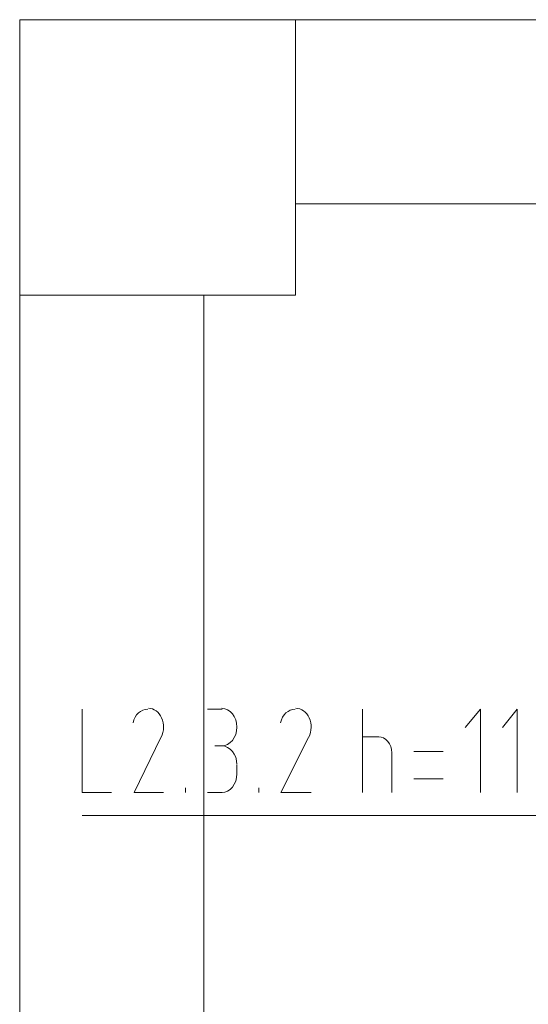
# Model space of a CAD drawing. Header units: millimetres. Extents: x 352 to 350573, y -22 to 37733.
# Tile 73 of 214: x 51811 to 52915, y 20012 to 22151. Entities that reach past the tile are written whole.
import ezdxf

# ---------------------------------------------------------------- set-up
doc = ezdxf.new("R2010")
doc.units = ezdxf.units.MM
doc.layers.add('PDF _0', color=1, linetype='Continuous')
for name, color, linetype, true_color in [('PDF _PD-Lighting Text', 7, 'Continuous', 0xb80000), ('PDF$_83$new_ifc_RVT-1-В_Этаж$01_Сводный$A-COLS', 7, 'Continuous', 0xdddd6e), ('PDF$_83$new_ifc_RVT-1-В_Этаж$01_Сводный$A-WALL', 7, 'Continuous', 0xdddd6e)]:
    doc.layers.add(name, color=color, linetype=linetype, true_color=true_color)

msp = doc.modelspace()

# ---------------------------------------------------------------- linework, layer by layer
at = {"layer": 'PDF _0', "color": 12, "lineweight": 0, "true_color": 0xb80000}
msp.add_lwpolyline([(53577.6, 21545.8), (53629.4, 20421.9), (53428.5, 20421.9), (51946.5, 20421.9)], dxfattribs=at)
at = {"layer": 'PDF _PD-Lighting Text', "lineweight": 0}
for points in [[(51946.5, 20652.7), (51946.5, 20471.7), (52010.2, 20471.7)], [(52219, 20652.7), (52250.9, 20652.7)], [(52555.2, 20471.7), (52555.2, 20652.7)], [(52811.8, 20471.7), (52811.8, 20652.7), (52778, 20612.9)], [(52891.4, 20471.7), (52891.4, 20652.7), (52859.6, 20612.9)], [(52117.6, 20591), (52059.9, 20471.7), (52123.6, 20471.7)], [(52437.8, 20591), (52378.2, 20471.7), (52443.8, 20471.7)], [(52555.2, 20593), (52591, 20593)], [(52250.9, 20573.1), (52235, 20573.1)], [(52618.9, 20557.2), (52618.9, 20471.7)], [(52730.3, 20561.2), (52666.6, 20561.2)], [(52282.7, 20531.3), (52282.7, 20511.5)], [(52666.6, 20501.5), (52730.3, 20501.5)], [(52171.3, 20471.7), (52171.3, 20481.6)], [(52250.9, 20471.7), (52219, 20471.7)], [(52330.4, 20471.7), (52330.4, 20481.6)]]:
    msp.add_lwpolyline(points, dxfattribs=at)
for centre in [(52074.1, 20613.9), (52394.4, 20613.9)]:
    msp.add_arc(centre, 49.4, 334.041, 23.6614, dxfattribs=at)
for points in [[(52089.1, 20652.7), (52074.2, 20652.9), (52061.2, 20640.7), (52057.2, 20623)], [(52119.4, 20633.8), (52113.6, 20646.7), (52102.5, 20654.7), (52090.6, 20654.7)], [(52282.7, 20613.9), (52282.7, 20636.4), (52268, 20654.7), (52249.9, 20654.7)], [(52409.3, 20652.7), (52394.5, 20652.9), (52381.4, 20640.7), (52377.4, 20623)], [(52439.7, 20633.8), (52433.8, 20646.7), (52422.8, 20654.7), (52410.8, 20654.7)], [(52249.9, 20573.1), (52268, 20573.1), (52282.7, 20591.4), (52282.7, 20613.9)], [(52618.9, 20558.2), (52618.9, 20577.4), (52605.9, 20593), (52590, 20593)], [(52282.7, 20532.3), (52282.7, 20554.9), (52268, 20573.1), (52249.9, 20573.1)], [(52249.9, 20471.7), (52268, 20471.7), (52282.7, 20489.9), (52282.7, 20512.5)]]:
    msp.add_open_spline(points, degree=3, dxfattribs=at)
at = {"layer": 'PDF$_83$new_ifc_RVT-1-В_Этаж$01_Сводный$A-COLS', "lineweight": 0}
msp.add_lwpolyline([(51811.3, 21551.8), (52410, 21551.8), (52410, 22150.5), (51811.3, 22150.5)], close=True, dxfattribs=at)
at = {"layer": 'PDF$_83$new_ifc_RVT-1-В_Этаж$01_Сводный$A-WALL', "lineweight": 0}
for points in [[(52410, 21750.7), (55310.2, 21750.7), (55310.2, 22150.5), (52410, 22150.5)], [(52211.1, 16791.7), (52211.1, 21551.8), (51811.3, 21551.8), (51811.3, 16791.7)]]:
    msp.add_lwpolyline(points, close=True, dxfattribs=at)

doc.saveas('drawing.dxf')
